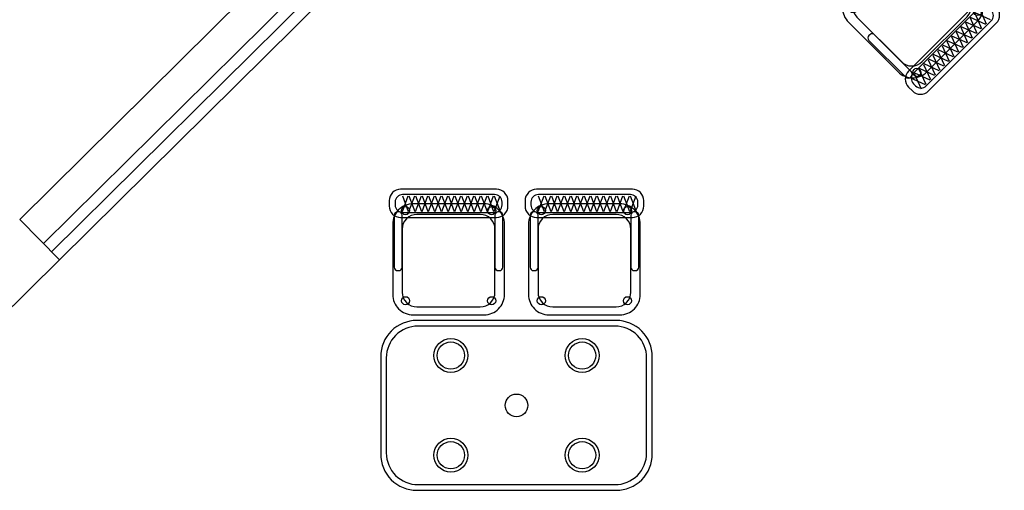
# Model space of a CAD drawing. Header units: metres. Extents: x 2232.4 to 2275.2, y 411.9 to 437.5.
# Tile 15 of 19: x 2263.3 to 2267.6, y 431.2 to 433.3. Entities that reach past the tile are written whole.
import ezdxf

# ---------------------------------------------------------------- set-up
doc = ezdxf.new("R2010")
doc.units = ezdxf.units.M
for name, color, linetype in [('DOOR', 5, 'Continuous'), ('RP_CHAIRS', 7, 'Continuous'), ('RP_TABLES', 7, 'Continuous'), ('WALL NEW', 40, 'Continuous')]:
    doc.layers.add(name, color=color, linetype=linetype)

# ---------------------------------------------------------------- blocks, each defined once
blk = doc.blocks.new('RP_BOHEMIAN_CHAIR')
at = {"color": 0}
for points in [[(-0.212, 0.155), (0.212, 0.155, 0.414214), (0.262, 0.205), (0.262, 0.229, 0.414214), (0.212, 0.279), (-0.212, 0.279, 0.414214), (-0.262, 0.229), (-0.262, 0.205, 0.414214)], [(-0.203, 0.177), (0.203, 0.177, 0.414214), (0.236, 0.21), (0.236, 0.223, 0.414214), (0.203, 0.256), (-0.203, 0.256, 0.414214), (-0.236, 0.223), (-0.236, 0.21, 0.414214)], [(-0.157, -0.275), (0.157, -0.275, 0.414214), (0.247, -0.185), (0.247, 0.125, 0.414214), (0.157, 0.215), (-0.157, 0.215, 0.414214), (-0.247, 0.125), (-0.247, -0.185, 0.414214)], [(-0.225, -0.08), (-0.22, -0.08, 0.414214), (-0.205, -0.065), (-0.205, 0.165, 0.414214), (-0.22, 0.18), (-0.225, 0.18, 0.414214), (-0.24, 0.165), (-0.24, -0.065, 0.414214)], [(0.22, -0.08), (0.225, -0.08, 0.414214), (0.24, -0.065), (0.24, 0.165, 0.414214), (0.225, 0.18), (0.22, 0.18, 0.414214), (0.205, 0.165), (0.205, -0.065, 0.414214)], [(-0.14, -0.24), (0.14, -0.24, 0.414214), (0.205, -0.175), (0.205, 0.103, 0.414214), (0.14, 0.168), (-0.14, 0.168, 0.414214), (-0.205, 0.103), (-0.205, -0.175, 0.414214)]]:
    blk.add_lwpolyline(points, format="xyb", close=True, dxfattribs=at)
for points in [[(-0.204, 0.181), (-0.178, 0.25)], [(-0.204, 0.25), (-0.178, 0.181)], [(-0.175, 0.181), (-0.149, 0.25)], [(-0.175, 0.25), (-0.149, 0.181)], [(-0.146, 0.181), (-0.12, 0.25)], [(-0.146, 0.25), (-0.12, 0.181)], [(-0.117, 0.181), (-0.091, 0.25)], [(-0.117, 0.25), (-0.091, 0.181)], [(-0.088, 0.181), (-0.062, 0.25)], [(-0.088, 0.25), (-0.062, 0.181)], [(-0.059, 0.181), (-0.033, 0.25)], [(-0.059, 0.25), (-0.033, 0.181)], [(-0.03, 0.181), (-0.004, 0.25)], [(-0.03, 0.25), (-0.004, 0.181)], [(-0.001, 0.181), (0.025, 0.25)], [(-0.001, 0.25), (0.025, 0.181)], [(0.028, 0.181), (0.054, 0.25)], [(0.028, 0.25), (0.054, 0.181)], [(0.057, 0.181), (0.083, 0.25)], [(0.057, 0.25), (0.083, 0.181)], [(0.086, 0.181), (0.112, 0.25)], [(0.086, 0.25), (0.112, 0.181)], [(0.115, 0.181), (0.141, 0.25)], [(0.115, 0.25), (0.141, 0.181)], [(0.144, 0.181), (0.17, 0.25)], [(0.144, 0.25), (0.17, 0.181)], [(0.173, 0.181), (0.199, 0.25)], [(0.173, 0.25), (0.199, 0.181)], [(0.202, 0.181), (0.228, 0.25)], [(0.202, 0.25), (0.228, 0.181)]]:
    blk.add_lwpolyline(points, dxfattribs=at)
for centre in [(-0.19, 0.185), (0.19, 0.185), (-0.19, -0.213), (0.19, -0.213)]:
    blk.add_circle(centre, 0.018, dxfattribs=at)
blk = doc.blocks.new('RP_BOHEMIAN_TABLE_4')
at = {"color": 0}
for points in [[(-0.44, -0.375), (0.44, -0.375, 0.414214), (0.6, -0.215), (0.6, 0.215, 0.414214), (0.44, 0.375), (-0.44, 0.375, 0.414214), (-0.6, 0.215), (-0.6, -0.215, 0.414214)], [(-0.435, -0.35), (0.435, -0.35, 0.414214), (0.575, -0.21), (0.575, 0.21, 0.414214), (0.435, 0.35), (-0.435, 0.35, 0.414214), (-0.575, 0.21), (-0.575, -0.21, 0.414214)]]:
    blk.add_lwpolyline(points, format="xyb", close=True, dxfattribs=at)
for centre, radius in [((-0.29, 0.22), 0.075), ((-0.29, 0.22), 0.06), ((0.29, 0.22), 0.075), ((0.29, 0.22), 0.06), ((0, 0), 0.05), ((-0.29, -0.22), 0.075), ((-0.29, -0.22), 0.06), ((0.29, -0.22), 0.075), ((0.29, -0.22), 0.06)]:
    blk.add_circle(centre, radius, dxfattribs=at)

msp = doc.modelspace()

# ---------------------------------------------------------------- linework, layer by layer
at = {"layer": 'DOOR'}
for p, q in [((2263.2804, 432.4208), (2267.1195, 436.2183)), ((2263.3859, 432.3141), (2267.225, 436.1117)), ((2263.4211, 432.2786), (2267.2602, 436.0761)), ((2263.4562, 432.243), (2267.2953, 436.0406))]:
    msp.add_line(p, q, dxfattribs=at)
at = {"layer": 'WALL NEW'}
for p, q in [((2263.2804, 432.4208), (2263.4562, 432.243)), ((2263.4562, 432.243), (2262.6044, 431.4004))]:
    msp.add_line(p, q, dxfattribs=at)

# ---------------------------------------------------------------- block references
at = {"layer": 'RP_CHAIRS', "linetype": 'Continuous', "rotation": 224.9851542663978}
msp.add_blockref('RP_BOHEMIAN_CHAIR', (2267.2473, 433.3356), dxfattribs=at)
at = {"layer": 'RP_CHAIRS'}
for p in [(2265.175, 432.275), (2265.775, 432.275)]:
    msp.add_blockref('RP_BOHEMIAN_CHAIR', p, dxfattribs=at)
at = {"layer": 'RP_TABLES'}
msp.add_blockref('RP_BOHEMIAN_TABLE_4', (2265.475, 431.6), dxfattribs=at)

doc.saveas('drawing.dxf')
